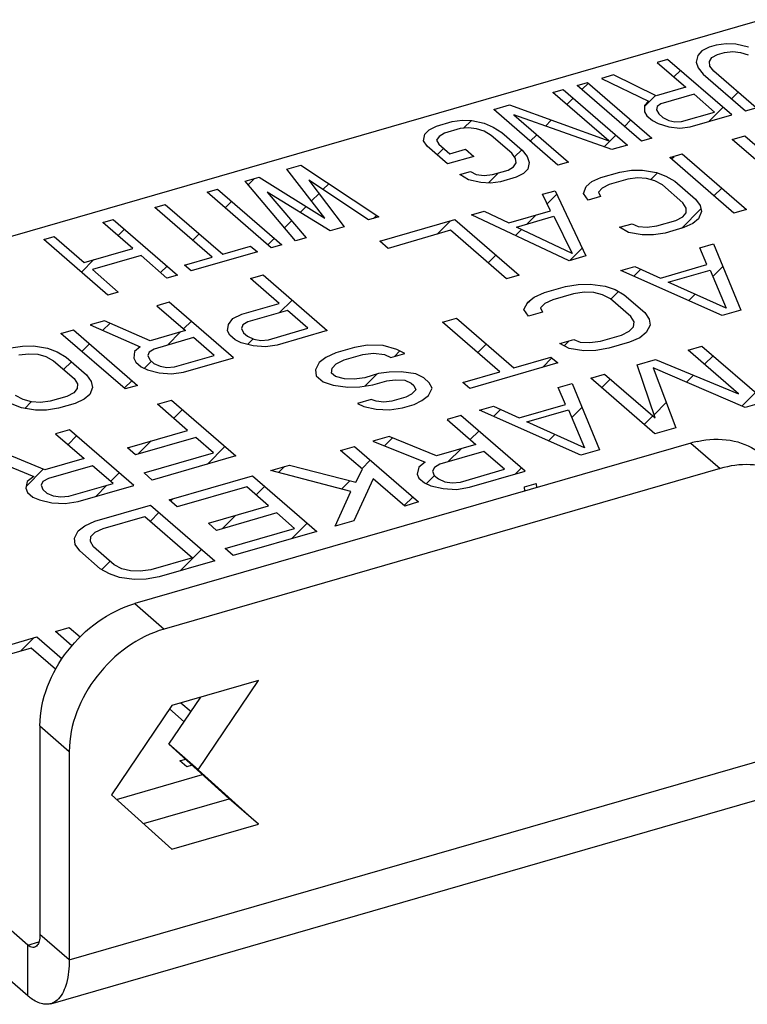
# Model space of a CAD drawing. Header units: millimetres. Extents: x 0 to 2754, y -804 to 1485.
# Tile 6 of 27: x 359 to 393, y 178 to 224. Entities that reach past the tile are written whole.
import ezdxf

# ---------------------------------------------------------------- set-up
doc = ezdxf.new("R2010")
doc.units = ezdxf.units.MM
doc.header["$LTSCALE"] = 115.5
doc.layers.get('0').update_dxf_attribs({"linetype": 'CONTINUOUS'})

msp = doc.modelspace()

# ---------------------------------------------------------------- linework, layer by layer
at = {"color": 7, "linetype": 'Continuous'}
for p, q in [((408.026, 227.705), (331.036, 205.48)), ((391.188, 222.193), (390.991, 221.989)), ((391.53, 222.366), (391.188, 222.193)), ((391.855, 222.46), (391.53, 222.366)), ((392.324, 222.522), (391.855, 222.46)), ((392.238, 222.128), (392.626, 222.166)), ((392.777, 222.505), (392.324, 222.522)), ((392.626, 222.166), (392.997, 222.126)), ((393.357, 222.377), (392.777, 222.505)), ((389.581, 221.803), (389.094, 221.663)), ((392.581, 219.205), (389.581, 221.803)), ((390.991, 221.989), (390.921, 221.674)), ((391.536, 221.704), (391.652, 221.885)), ((391.565, 221.492), (391.536, 221.704)), ((391.652, 221.885), (391.913, 222.034)), ((391.913, 222.034), (392.238, 222.128)), ((392.997, 222.126), (393.351, 222.007)), ((389.094, 221.663), (390.435, 220.502)), ((390.921, 221.674), (391.014, 221.406)), ((391.014, 221.406), (391.252, 221.106)), ((391.739, 221.247), (391.565, 221.492)), ((393.718, 219.533), (391.739, 221.247)), ((387.064, 221.077), (386.496, 220.913)), ((386.496, 220.913), (388.695, 219.852)), ((389.054, 220.103), (387.064, 221.077)), ((391.252, 221.106), (393.231, 219.393)), ((384.223, 220.257), (384.71, 220.397)), ((384.71, 220.397), (387.71, 217.799)), ((385.359, 220.585), (385.847, 220.725)), ((388.359, 217.987), (385.359, 220.585)), ((385.847, 220.725), (388.847, 218.127)), ((390.435, 220.502), (389.054, 220.103)), ((386.84, 217.99), (384.223, 220.257)), ((388.695, 219.852), (388.498, 219.648)), ((390.818, 220.17), (389.275, 219.725)), ((391.775, 219.341), (390.818, 220.17)), ((381.462, 219.46), (382.193, 219.671)), ((384.462, 216.862), (381.462, 219.46)), ((382.193, 219.671), (386.84, 217.99)), ((388.498, 219.648), (388.509, 219.357)), ((389.095, 219.599), (389.06, 219.442)), ((389.06, 219.442), (389.171, 219.253)), ((389.275, 219.725), (389.095, 219.599)), ((393.231, 219.393), (393.718, 219.533)), ((379.514, 218.897), (379.983, 218.959)), ((379.983, 218.959), (380.436, 218.942)), ((380.436, 218.942), (381.016, 218.815)), ((382.396, 219.213), (384.949, 217.002)), ((386.979, 217.588), (382.396, 219.213)), ((388.509, 219.357), (388.62, 219.167)), ((388.62, 219.167), (388.875, 218.946)), ((388.875, 218.946), (389.148, 218.804)), ((389.171, 219.253), (389.362, 219.087)), ((389.362, 219.087), (389.635, 218.944)), ((389.635, 218.944), (389.925, 218.881)), ((390.232, 218.896), (391.775, 219.341)), ((390.633, 218.643), (392.581, 219.205)), ((378.244, 218.309), (378.441, 218.514)), ((378.441, 218.514), (378.783, 218.686)), ((378.783, 218.686), (379.514, 218.897)), ((379.897, 218.565), (379.166, 218.355)), ((380.285, 218.604), (379.897, 218.565)), ((380.656, 218.564), (380.285, 218.604)), ((381.01, 218.445), (380.656, 218.564)), ((381.016, 218.815), (381.434, 218.641)), ((381.434, 218.641), (381.834, 218.388)), ((389.148, 218.804), (389.647, 218.653)), ((389.647, 218.653), (390.163, 218.581)), ((389.925, 218.881), (390.232, 218.896)), ((390.163, 218.581), (390.633, 218.643)), ((378.174, 217.995), (378.244, 218.309)), ((378.905, 218.205), (378.789, 218.025)), ((378.789, 218.025), (378.899, 217.835)), ((379.166, 218.355), (378.905, 218.205)), ((381.347, 218.247), (381.01, 218.445)), ((382.304, 217.418), (381.347, 218.247)), ((381.834, 218.388), (382.791, 217.559)), ((388.847, 218.127), (388.359, 217.987)), ((392.607, 218.058), (393.192, 218.227)), ((395.288, 215.736), (392.607, 218.058)), ((393.192, 218.227), (395.872, 215.905)), ((378.348, 217.75), (378.174, 217.995)), ((379.306, 216.921), (378.348, 217.75)), ((378.899, 217.835), (379.41, 217.393)), ((379.41, 217.393), (380.141, 217.604)), ((380.141, 217.604), (380.524, 217.272)), ((382.791, 217.559), (383.029, 217.259)), ((387.71, 217.799), (386.979, 217.588)), ((380.524, 217.272), (379.306, 216.921)), ((382.478, 217.173), (382.304, 217.418)), ((382.508, 216.961), (382.478, 217.173)), ((383.029, 217.259), (383.122, 216.991)), ((389.684, 217.214), (390.269, 217.383)), ((392.684, 214.616), (389.684, 217.214)), ((390.269, 217.383), (393.269, 214.785)), ((371.801, 216.671), (372.45, 216.858)), ((373.577, 214.382), (371.801, 216.671)), ((372.45, 216.858), (376.1, 214.447)), ((382.131, 216.631), (382.392, 216.78)), ((382.392, 216.78), (382.508, 216.961)), ((383.053, 216.676), (382.856, 216.472)), ((383.122, 216.991), (383.053, 216.676)), ((384.949, 217.002), (384.462, 216.862)), ((369.852, 216.108), (370.502, 216.296)), ((370.502, 216.296), (373.577, 214.382)), ((379.88, 216.423), (380.368, 216.564)), ((380.281, 216.17), (379.88, 216.423)), ((380.368, 216.564), (380.64, 216.422)), ((380.64, 216.422), (381.011, 216.381)), ((381.011, 216.381), (381.4, 216.42)), ((381.4, 216.42), (382.131, 216.631)), ((382.514, 216.299), (381.783, 216.088)), ((382.856, 216.472), (382.514, 216.299)), ((386.046, 216.09), (386.469, 216.286)), ((386.469, 216.286), (387.346, 216.539)), ((387.729, 216.208), (386.852, 215.954)), ((387.346, 216.539), (387.897, 216.625)), ((388.182, 216.265), (387.729, 216.208)), ((387.897, 216.625), (388.414, 216.627)), ((388.602, 216.239), (388.182, 216.265)), ((388.414, 216.627), (389.059, 216.518)), ((388.989, 216.129), (388.602, 216.239)), ((389.059, 216.518), (389.509, 216.353)), ((389.509, 216.353), (389.926, 216.105)), ((368.066, 215.592), (368.553, 215.733)), ((368.553, 215.733), (371.553, 213.135)), ((372.203, 213.322), (369.852, 216.108)), ((372.828, 216.156), (374.476, 213.979)), ((375.613, 214.307), (372.828, 216.156)), ((380.861, 216.043), (380.281, 216.17)), ((381.313, 216.026), (380.861, 216.043)), ((381.783, 216.088), (381.313, 216.026)), ((385.649, 215.534), (385.784, 215.867)), ((385.784, 215.867), (386.046, 216.09)), ((386.526, 215.787), (386.361, 215.592)), ((386.852, 215.954), (386.526, 215.787)), ((389.341, 215.936), (388.989, 216.129)), ((390.299, 215.107), (389.341, 215.936)), ((389.926, 216.105), (390.883, 215.276)), ((371.066, 212.994), (368.066, 215.592)), ((370.879, 215.594), (372.69, 213.463)), ((373.826, 213.791), (370.879, 215.594)), ((383.741, 215.499), (384.326, 215.667)), ((384.117, 214.723), (383.741, 215.499)), ((384.326, 215.667), (385.767, 212.619)), ((385.871, 215.229), (385.649, 215.534)), ((386.456, 215.398), (385.871, 215.229)), ((386.361, 215.592), (386.456, 215.398)), ((390.883, 215.276), (391.105, 214.971)), ((365.63, 214.889), (366.117, 215.03)), ((368.311, 212.568), (365.63, 214.889)), ((366.117, 215.03), (368.798, 212.708)), ((390.457, 214.858), (390.299, 215.107)), ((390.453, 214.636), (390.457, 214.858)), ((391.105, 214.971), (391.166, 214.694)), ((376.1, 214.447), (375.613, 214.307)), ((380.428, 214.542), (381.013, 214.711)), ((384.987, 212.394), (380.428, 214.542)), ((381.013, 214.711), (382.169, 214.16)), ((382.169, 214.16), (384.117, 214.723)), ((382.521, 213.967), (384.275, 214.474)), ((384.275, 214.474), (385.122, 212.728)), ((389.963, 214.273), (390.289, 214.441)), ((390.289, 214.441), (390.453, 214.636)), ((391.031, 214.36), (390.769, 214.137)), ((391.166, 214.694), (391.031, 214.36)), ((393.269, 214.785), (392.684, 214.616)), ((363.195, 214.186), (363.682, 214.327)), ((364.599, 212.97), (363.195, 214.186)), ((363.682, 214.327), (366.682, 211.729)), ((374.476, 213.979), (373.826, 213.791)), ((376.142, 213.305), (379.649, 214.317)), ((379.649, 214.317), (382.649, 211.719)), ((385.122, 212.728), (382.521, 213.967)), ((387.339, 213.958), (387.924, 214.126)), ((387.756, 213.709), (387.339, 213.958)), ((387.924, 214.126), (388.213, 213.989)), ((388.213, 213.989), (388.632, 213.963)), ((388.632, 213.963), (389.086, 214.02)), ((389.086, 214.02), (389.963, 214.273)), ((390.346, 213.941), (389.469, 213.688)), ((390.769, 214.137), (390.346, 213.941)), ((360.434, 213.389), (360.921, 213.53)), ((360.921, 213.53), (362.325, 212.314)), ((372.69, 213.463), (372.203, 213.322)), ((379.447, 213.817), (376.525, 212.973)), ((382.064, 211.551), (379.447, 213.817)), ((388.401, 213.601), (387.756, 213.709)), ((388.918, 213.603), (388.401, 213.601)), ((389.469, 213.688), (388.918, 213.603)), ((363.434, 210.791), (360.434, 213.389)), ((362.325, 212.314), (364.599, 212.97)), ((368.798, 212.708), (370.097, 213.083)), ((370.097, 213.083), (370.416, 212.807)), ((371.553, 213.135), (371.066, 212.994)), ((376.525, 212.973), (376.142, 213.305)), ((391.086, 213), (391.736, 213.188)), ((391.419, 212.212), (391.086, 213)), ((391.736, 213.188), (393.004, 210.09)), ((364.982, 212.638), (362.708, 211.982)), ((366.195, 211.588), (364.982, 212.638)), ((367.012, 212.193), (368.311, 212.568)), ((370.416, 212.807), (367.331, 211.916)), ((385.767, 212.619), (384.987, 212.394)), ((367.331, 211.916), (367.012, 212.193)), ((387.405, 211.938), (388.055, 212.125)), ((388.055, 212.125), (389.254, 211.587)), ((389.254, 211.587), (391.419, 212.212)), ((362.708, 211.982), (363.921, 210.932)), ((366.682, 211.729), (366.195, 211.588)), ((370.101, 211.561), (370.686, 211.73)), ((370.686, 211.73), (373.686, 209.132)), ((382.649, 211.719), (382.064, 211.551)), ((392.137, 209.84), (387.405, 211.938)), ((389.618, 211.397), (391.566, 211.959)), ((391.566, 211.959), (392.315, 210.186)), ((371.442, 210.4), (370.101, 211.561)), ((383.833, 210.906), (384.807, 211.188)), ((384.807, 211.188), (385.412, 211.289)), ((385.412, 211.289), (385.973, 211.303)), ((385.973, 211.303), (386.661, 211.207)), ((386.661, 211.207), (387.133, 211.048)), ((392.315, 210.186), (389.618, 211.397)), ((363.921, 210.932), (363.434, 210.791)), ((383.05, 210.459), (383.356, 210.695)), ((383.356, 210.695), (383.833, 210.906)), ((385.19, 210.856), (384.216, 210.575)), ((385.687, 210.926), (385.19, 210.856)), ((386.14, 210.909), (385.687, 210.926)), ((386.548, 210.806), (386.14, 210.909)), ((386.911, 210.616), (386.548, 210.806)), ((387.133, 211.048), (387.561, 210.803)), ((387.561, 210.803), (388.518, 209.974)), ((366.301, 210.464), (365.717, 210.296)), ((365.717, 210.296), (367.057, 209.135)), ((369.301, 207.866), (366.301, 210.464)), ((369.688, 209.894), (371.442, 210.4)), ((382.873, 210.113), (383.05, 210.459)), ((383.847, 210.394), (383.65, 210.19)), ((384.216, 210.575), (383.847, 210.394)), ((387.869, 209.787), (386.911, 210.616)), ((369.265, 209.698), (369.688, 209.894)), ((371.825, 210.069), (369.973, 209.534)), ((372.782, 209.239), (371.825, 210.069)), ((383.084, 209.806), (382.873, 210.113)), ((383.733, 209.993), (383.084, 209.806)), ((383.65, 210.19), (383.733, 209.993)), ((388.016, 209.534), (387.869, 209.787)), ((388.518, 209.974), (388.729, 209.666)), ((393.004, 210.09), (392.137, 209.84)), ((363.281, 209.592), (362.599, 209.396)), ((362.599, 209.396), (364.944, 208.377)), ((365.401, 208.657), (363.281, 209.592)), ((369.029, 209.114), (369.066, 209.42)), ((369.066, 209.42), (369.265, 209.698)), ((369.745, 209.395), (369.678, 209.228)), ((369.973, 209.534), (369.745, 209.395)), ((379.07, 209.531), (379.719, 209.719)), ((381.751, 207.21), (379.07, 209.531)), ((379.719, 209.719), (382.4, 207.397)), ((387.794, 209.102), (387.991, 209.306)), ((387.991, 209.306), (388.016, 209.534)), ((388.768, 209.383), (388.59, 209.037)), ((388.729, 209.666), (388.768, 209.383)), ((361.235, 209.002), (361.82, 209.171)), ((364.235, 206.404), (361.235, 209.002)), ((361.82, 209.171), (364.82, 206.572)), ((367.057, 209.135), (365.401, 208.657)), ((369.123, 208.92), (369.029, 209.114)), ((369.379, 208.699), (369.123, 208.92)), ((369.678, 209.228), (369.772, 209.034)), ((369.772, 209.034), (369.963, 208.868)), ((369.963, 208.868), (370.252, 208.73)), ((370.931, 208.705), (372.782, 209.239)), ((373.686, 209.132), (371.347, 208.457)), ((386.45, 208.64), (387.424, 208.921)), ((387.424, 208.921), (387.794, 209.102)), ((388.59, 209.037), (388.285, 208.801)), ((358.897, 208.327), (359.448, 208.412)), ((359.448, 208.412), (359.965, 208.414)), ((359.965, 208.414), (360.61, 208.305)), ((364.944, 208.377), (364.682, 208.154)), ((367.44, 208.803), (365.589, 208.269)), ((368.398, 207.974), (367.44, 208.803)), ((369.668, 208.562), (369.379, 208.699)), ((370.215, 208.425), (369.668, 208.562)), ((370.796, 208.371), (370.215, 208.425)), ((370.252, 208.73), (370.575, 208.676)), ((370.575, 208.676), (370.931, 208.705)), ((371.347, 208.457), (370.796, 208.371)), ((375.561, 208.445), (374.956, 208.344)), ((376.294, 208.435), (375.561, 208.445)), ((376.938, 208.253), (376.294, 208.435)), ((384.552, 208.534), (385.201, 208.722)), ((384.979, 208.289), (384.552, 208.534)), ((385.201, 208.722), (385.501, 208.587)), ((385.501, 208.587), (385.953, 208.57)), ((385.953, 208.57), (386.45, 208.64)), ((387.807, 208.59), (386.833, 208.308)), ((388.285, 208.801), (387.807, 208.59)), ((390.539, 208.224), (391.189, 208.411)), ((391.189, 208.411), (394.189, 205.813)), ((359.28, 207.995), (359.733, 208.052)), ((359.733, 208.052), (360.153, 208.026)), ((360.153, 208.026), (360.54, 207.917)), ((360.54, 207.917), (360.892, 207.724)), ((360.61, 208.305), (361.06, 208.141)), ((361.06, 208.141), (361.477, 207.892)), ((361.477, 207.892), (362.434, 207.063)), ((364.682, 208.154), (364.645, 207.849)), ((365.361, 208.129), (365.294, 207.962)), ((365.294, 207.962), (365.388, 207.768)), ((365.589, 208.269), (365.361, 208.129)), ((366.547, 207.439), (368.398, 207.974)), ((374.09, 208.094), (373.613, 207.882)), ((374.956, 208.344), (374.09, 208.094)), ((374.473, 207.762), (375.339, 208.012)), ((375.339, 208.012), (375.836, 208.082)), ((375.836, 208.082), (376.352, 208.01)), ((376.352, 208.01), (376.652, 207.875)), ((376.652, 207.875), (377.302, 208.063)), ((377.302, 208.063), (376.938, 208.253)), ((382.4, 207.397), (384.132, 207.897)), ((384.132, 207.897), (384.452, 207.621)), ((385.667, 208.193), (384.979, 208.289)), ((386.228, 208.207), (385.667, 208.193)), ((386.833, 208.308), (386.228, 208.207)), ((392.901, 206.178), (390.539, 208.224)), ((360.892, 207.724), (361.85, 206.894)), ((364.645, 207.849), (364.739, 207.655)), ((364.739, 207.655), (364.994, 207.434)), ((364.994, 207.434), (365.283, 207.296)), ((365.388, 207.768), (365.579, 207.602)), ((365.579, 207.602), (365.868, 207.465)), ((365.868, 207.465), (366.19, 207.41)), ((366.19, 207.41), (366.547, 207.439)), ((366.963, 207.191), (369.301, 207.866)), ((373.308, 207.647), (373.13, 207.301)), ((373.613, 207.882), (373.308, 207.647)), ((373.907, 207.378), (374.104, 207.582)), ((374.104, 207.582), (374.473, 207.762)), ((384.452, 207.621), (380.338, 206.433)), ((388.158, 207.536), (389.024, 207.786)), ((389.004, 205.053), (388.158, 207.536)), ((389.024, 207.786), (392.901, 206.178)), ((362.434, 207.063), (362.656, 206.759)), ((365.283, 207.296), (365.831, 207.159)), ((365.831, 207.159), (366.412, 207.106)), ((366.412, 207.106), (366.963, 207.191)), ((373.13, 207.301), (373.169, 207.017)), ((373.169, 207.017), (373.488, 206.741)), ((373.882, 207.149), (373.907, 207.378)), ((374.073, 206.984), (373.882, 207.149)), ((374.481, 206.88), (374.073, 206.984)), ((376.08, 207.121), (375.431, 206.933)), ((376.577, 207.19), (376.08, 207.121)), ((377.138, 207.205), (376.577, 207.19)), ((377.826, 207.109), (377.138, 207.205)), ((378.19, 206.919), (377.826, 207.109)), ((380.019, 206.71), (381.751, 207.21)), ((385.993, 206.911), (386.642, 207.099)), ((386.642, 207.099), (389.004, 205.053)), ((388.91, 207.385), (389.967, 204.594)), ((393.215, 205.532), (388.91, 207.385)), ((361.85, 206.894), (362.008, 206.645)), ((362.008, 206.645), (362.004, 206.423)), ((362.656, 206.759), (362.717, 206.481)), ((364.82, 206.572), (364.235, 206.404)), ((373.488, 206.741), (373.96, 206.582)), ((373.96, 206.582), (374.648, 206.486)), ((374.934, 206.863), (374.481, 206.88)), ((375.431, 206.933), (374.934, 206.863)), ((375.209, 206.5), (375.814, 206.601)), ((375.814, 206.601), (376.463, 206.789)), ((376.463, 206.789), (376.852, 206.827)), ((376.852, 206.827), (377.304, 206.811)), ((377.304, 206.811), (377.604, 206.676)), ((377.604, 206.676), (377.732, 206.565)), ((377.732, 206.565), (377.815, 206.368)), ((378.445, 206.698), (378.19, 206.919)), ((378.592, 206.445), (378.445, 206.698)), ((380.338, 206.433), (380.019, 206.71)), ((384.477, 206.474), (385.127, 206.661)), ((385.127, 206.661), (386.395, 203.563)), ((388.993, 204.313), (385.993, 206.911)), ((359.475, 205.914), (359.122, 206.107)), ((361.514, 206.06), (360.735, 205.835)), ((361.84, 206.228), (361.514, 206.06)), ((362.004, 206.423), (361.84, 206.228)), ((362.582, 206.148), (362.32, 205.925)), ((362.717, 206.481), (362.582, 206.148)), ((374.648, 206.486), (375.209, 206.5)), ((377.618, 206.164), (377.357, 206.015)), ((377.815, 206.368), (377.618, 206.164)), ((378.109, 205.864), (378.414, 206.099)), ((378.414, 206.099), (378.592, 206.445)), ((384.81, 205.685), (384.477, 206.474)), ((359.404, 205.525), (358.954, 205.69)), ((359.861, 205.804), (359.475, 205.914)), ((360.281, 205.778), (359.861, 205.804)), ((360.735, 205.835), (360.281, 205.778)), ((361.897, 205.729), (361.118, 205.504)), ((362.32, 205.925), (361.897, 205.729)), ((365.755, 205.688), (366.404, 205.875)), ((367.159, 204.472), (365.755, 205.688)), ((366.404, 205.875), (369.404, 203.277)), ((375.739, 205.916), (375.089, 205.729)), ((375.089, 205.729), (375.389, 205.594)), ((375.389, 205.594), (375.969, 205.467)), ((375.975, 205.837), (375.739, 205.916)), ((376.319, 205.789), (375.975, 205.837)), ((376.707, 205.828), (376.319, 205.789)), ((377.357, 206.015), (376.707, 205.828)), ((377.199, 205.527), (377.74, 205.683)), ((377.74, 205.683), (378.109, 205.864)), ((380.797, 205.411), (381.446, 205.599)), ((381.446, 205.599), (382.645, 205.06)), ((382.645, 205.06), (384.81, 205.685)), ((394.189, 205.813), (393.215, 205.532)), ((360.049, 205.416), (359.404, 205.525)), ((360.567, 205.418), (360.049, 205.416)), ((361.118, 205.504), (360.567, 205.418)), ((375.969, 205.467), (376.593, 205.426)), ((376.593, 205.426), (377.199, 205.527)), ((379.931, 205.161), (379.281, 204.974)), ((382.931, 202.563), (379.931, 205.161)), ((385.529, 203.313), (380.797, 205.411)), ((383.009, 204.87), (384.957, 205.433)), ((384.957, 205.433), (385.706, 203.659)), ((379.281, 204.974), (380.622, 203.813)), ((385.706, 203.659), (383.009, 204.87)), ((361.641, 204.5), (360.992, 204.313)), ((360.992, 204.313), (362.332, 203.152)), ((364.641, 201.902), (361.641, 204.5)), ((364.344, 203.659), (367.159, 204.472)), ((389.967, 204.594), (388.993, 204.313)), ((367.542, 204.14), (364.727, 203.327)), ((368.372, 203.421), (367.542, 204.14)), ((376.575, 204.192), (375.817, 203.974)), ((375.817, 203.974), (378.259, 202.983)), ((378.781, 203.281), (376.575, 204.192)), ((380.622, 203.813), (378.781, 203.281)), ((357.528, 203.313), (359.97, 202.323)), ((360.492, 202.621), (358.285, 203.531)), ((364.727, 203.327), (364.344, 203.659)), ((365.124, 202.484), (368.372, 203.421)), ((374.301, 203.536), (374.951, 203.724)), ((375.323, 202.652), (374.301, 203.536)), ((374.951, 203.724), (377.951, 201.126)), ((381.004, 203.481), (378.948, 202.887)), ((381.962, 202.652), (381.004, 203.481)), ((386.395, 203.563), (385.529, 203.313)), ((362.332, 203.152), (360.492, 202.621)), ((369.404, 203.277), (365.507, 202.152)), ((371.054, 202.599), (371.92, 202.849)), ((371.92, 202.849), (375.012, 202.046)), ((378.259, 202.983), (377.954, 202.748)), ((378.948, 202.887), (378.687, 202.738)), ((362.715, 202.82), (360.658, 202.226)), ((363.673, 201.991), (362.715, 202.82)), ((365.507, 202.152), (365.124, 202.484)), ((374.79, 201.613), (371.054, 202.599)), ((375.012, 202.046), (375.323, 202.652)), ((377.954, 202.748), (377.885, 202.433)), ((377.885, 202.433), (377.968, 202.236)), ((378.687, 202.738), (378.598, 202.565)), ((378.598, 202.565), (378.681, 202.368)), ((379.905, 202.058), (381.962, 202.652)), ((380.333, 201.813), (382.931, 202.563)), ((359.665, 202.087), (359.595, 201.772)), ((359.97, 202.323), (359.665, 202.087)), ((360.397, 202.077), (360.308, 201.904)), ((360.658, 202.226), (360.397, 202.077)), ((361.616, 201.397), (363.673, 201.991)), ((366.291, 201.224), (370.188, 202.349)), ((370.188, 202.349), (373.188, 199.751)), ((375.833, 202.209), (374.92, 200.251)), ((377.301, 200.938), (375.833, 202.209)), ((377.968, 202.236), (378.223, 202.015)), ((378.223, 202.015), (378.523, 201.88)), ((378.681, 202.368), (378.873, 202.202)), ((378.873, 202.202), (379.172, 202.068)), ((379.172, 202.068), (379.517, 202.02)), ((379.517, 202.02), (379.905, 202.058)), ((382.898, 201.841), (383.439, 201.997)), ((383.439, 201.997), (383.453, 201.793)), ((359.595, 201.772), (359.678, 201.575)), ((359.678, 201.575), (359.934, 201.354)), ((360.308, 201.904), (360.392, 201.707)), ((360.392, 201.707), (360.583, 201.541)), ((360.583, 201.541), (360.883, 201.407)), ((362.043, 201.152), (364.641, 201.902)), ((369.921, 201.829), (366.674, 200.892)), ((370.943, 200.945), (369.921, 201.829)), ((374.054, 200.001), (374.79, 201.613)), ((378.523, 201.88), (379.103, 201.753)), ((379.103, 201.753), (379.727, 201.712)), ((379.727, 201.712), (380.333, 201.813)), ((382.912, 201.637), (382.898, 201.841)), ((359.934, 201.354), (360.233, 201.219)), ((360.233, 201.219), (360.814, 201.092)), ((360.814, 201.092), (361.438, 201.051)), ((360.883, 201.407), (361.227, 201.359)), ((361.227, 201.359), (361.616, 201.397)), ((361.438, 201.051), (362.043, 201.152)), ((366.674, 200.892), (366.291, 201.224)), ((377.951, 201.126), (377.301, 200.938)), ((362.827, 200.224), (365.425, 200.974)), ((365.425, 200.974), (368.425, 198.376)), ((368.128, 200.132), (370.943, 200.945)), ((371.326, 200.613), (368.511, 199.801)), ((372.155, 199.895), (371.326, 200.613)), ((362.349, 200.012), (362.827, 200.224)), ((363.21, 199.892), (365.158, 200.454)), ((365.158, 200.454), (367.392, 198.52)), ((368.511, 199.801), (368.128, 200.132)), ((374.92, 200.251), (374.054, 200.001)), ((361.866, 199.43), (362.044, 199.776)), ((362.044, 199.776), (362.349, 200.012)), ((362.643, 199.507), (362.84, 199.712)), ((362.84, 199.712), (363.21, 199.892)), ((368.908, 198.957), (372.155, 199.895)), ((373.188, 199.751), (369.291, 198.626)), ((361.905, 199.147), (361.866, 199.43)), ((362.618, 199.279), (362.643, 199.507)), ((362.765, 199.027), (362.618, 199.279)), ((362.116, 198.839), (361.905, 199.147)), ((363.073, 198.01), (362.116, 198.839)), ((363.723, 198.197), (362.765, 199.027)), ((369.291, 198.626), (368.908, 198.957)), ((367.392, 198.52), (365.444, 197.957)), ((368.425, 198.376), (365.827, 197.626)), ((363.501, 197.765), (363.073, 198.01)), ((364.086, 198.008), (363.723, 198.197)), ((364.494, 197.904), (364.086, 198.008)), ((364.947, 197.887), (364.494, 197.904)), ((365.444, 197.957), (364.947, 197.887)), ((363.973, 197.606), (363.501, 197.765)), ((364.661, 197.51), (363.973, 197.606)), ((365.222, 197.525), (364.661, 197.51)), ((365.827, 197.626), (365.222, 197.525)), ((360.981, 195.072), (361.63, 195.259)), ((361.748, 194.408), (360.981, 195.072)), ((361.63, 195.259), (362.134, 194.824)), ((356.218, 193.697), (360.115, 194.822)), ((360.115, 194.822), (361.291, 193.804)), ((359.848, 194.303), (356.601, 193.365)), ((360.99, 193.314), (359.848, 194.303)), ((367, 190.86), (366.308, 191.459)), ((366.844, 191.744), (367.319, 191.333)), ((366.796, 189.036), (367.056, 189.111)), ((367.115, 188.76), (366.796, 189.036)), ((367.365, 188.832), (367.115, 188.76)), ((363.834, 187.235), (367.85, 188.395))]:
    msp.add_line(p, q, dxfattribs=at)
at = {"color": 2, "linetype": 'Continuous'}
for p, q in [((389.881, 220.981), (390.182, 221.283)), ((385.58, 220.393), (385.882, 220.695)), ((384.877, 219.69), (385.178, 219.991)), ((388.5, 219.6), (389.02, 220.12)), ((392.574, 219.962), (392.875, 220.263)), ((391.507, 218.895), (392.172, 219.56)), ((380.056, 218.581), (380.418, 218.943)), ((383.876, 218.689), (384.15, 218.963)), ((387.57, 218.67), (387.871, 218.972)), ((383.169, 217.982), (383.47, 218.283)), ((386.616, 217.717), (387.168, 218.268)), ((378.818, 217.343), (379.12, 217.645)), ((382.429, 217.242), (382.767, 217.58)), ((389.76, 217.148), (389.884, 217.272)), ((369.992, 215.942), (370.283, 216.232)), ((381.217, 216.03), (381.691, 216.504)), ((388.796, 216.184), (389.111, 216.499)), ((373.483, 215.721), (373.757, 215.995)), ((391.75, 215.425), (392.111, 215.787)), ((372.951, 215.188), (373.298, 215.535)), ((383.956, 215.056), (384.403, 215.504)), ((368.911, 214.861), (369.212, 215.162)), ((372.416, 214.654), (372.694, 214.932)), ((390.233, 213.909), (391.139, 214.815)), ((375.85, 214.376), (375.993, 214.518)), ((383.007, 214.108), (383.421, 214.522)), ((371.691, 213.929), (372.017, 214.255)), ((378.824, 213.637), (379.446, 214.259)), ((363.907, 213.569), (364.209, 213.871)), ((367.404, 213.353), (367.705, 213.655)), ((370.9, 213.138), (371.202, 213.439)), ((382.477, 213.577), (382.755, 213.856)), ((385.014, 212.402), (385.595, 212.983)), ((381.199, 212.3), (381.561, 212.662)), ((362.199, 211.861), (362.784, 212.446)), ((365.897, 211.846), (366.198, 212.148)), ((391.694, 211.657), (392.168, 212.131)), ((387.999, 211.675), (388.327, 212.003)), ((386.927, 210.602), (387.285, 210.961)), ((390.571, 210.534), (390.871, 210.834)), ((371.43, 209.955), (372.036, 210.561)), ((383.028, 210.416), (383.142, 210.53)), ((363.189, 209.139), (363.532, 209.482)), ((366.972, 209.209), (367.333, 209.571)), ((366.211, 208.448), (366.832, 209.07)), ((362.209, 208.159), (362.571, 208.52)), ((369.963, 208.488), (370.22, 208.745)), ((380.717, 208.105), (381.119, 208.507)), ((384.747, 208.422), (384.983, 208.659)), ((376.825, 207.925), (377.079, 208.179)), ((391.307, 207.559), (391.709, 207.96)), ((361.365, 207.315), (361.727, 207.676)), ((365.131, 207.369), (365.464, 207.702)), ((383.739, 207.415), (384.18, 207.856)), ((375.438, 206.539), (375.996, 207.096)), ((390.464, 206.716), (390.799, 207.05)), ((364.198, 206.436), (364.56, 206.797)), ((386.504, 206.468), (386.906, 206.87)), ((393.06, 205.599), (393.699, 206.238)), ((359.551, 205.5), (359.856, 205.806)), ((388.953, 205.204), (389.521, 205.772)), ((366.509, 205.034), (366.911, 205.436)), ((381.447, 205.123), (381.775, 205.451)), ((385.109, 205.073), (385.583, 205.546)), ((388.494, 204.745), (388.896, 205.147)), ((380.362, 204.038), (380.764, 204.44)), ((384.019, 203.982), (384.319, 204.282)), ((361.572, 203.81), (361.974, 204.212)), ((364.833, 203.358), (365.454, 203.979)), ((376.364, 203.752), (376.737, 204.125)), ((368.083, 202.896), (368.901, 203.713)), ((379.319, 202.994), (379.94, 203.616)), ((375.291, 202.679), (375.693, 203.081)), ((359.612, 201.85), (360.415, 202.652)), ((363.562, 202.087), (363.964, 202.489)), ((371.405, 202.506), (371.678, 202.779)), ((382.465, 202.429), (382.753, 202.717)), ((374.343, 201.731), (374.731, 202.119)), ((378.303, 201.979), (378.687, 202.363)), ((362.864, 201.389), (363.382, 201.907)), ((370.354, 201.455), (370.756, 201.857)), ((366.355, 201.168), (366.46, 201.272)), ((377.28, 200.956), (377.682, 201.358)), ((365.417, 200.23), (365.819, 200.632)), ((368.777, 199.878), (369.399, 200.499)), ((372.027, 199.415), (372.745, 200.134)), ((366.808, 197.909), (367.809, 198.909)), ((363.152, 197.965), (363.542, 198.354)), ((359.345, 194.157), (359.966, 194.779))]:
    msp.add_line(p, q, dxfattribs=at)
at = {"color": 6, "linetype": 'Continuous'}
for p, q in [((390.672, 203.877), (364.691, 196.377)), ((392.042, 202.69), (366.061, 195.19)), ((370.477, 192.793), (366.418, 191.622)), ((367.657, 188.619), (370.477, 192.793)), ((366.287, 189.806), (367.78, 192.015)), ((366.418, 191.622), (363.599, 187.447)), ((360.257, 190.663), (360.257, 180.92)), ((367.657, 188.619), (366.287, 189.806)), ((369.107, 187.259), (366.287, 189.806)), ((361.627, 189.476), (361.627, 179.734)), ((370.477, 186.073), (367.657, 188.619)), ((360.765, 177.691), (395.614, 187.751)), ((363.599, 187.447), (366.418, 184.901)), ((365.091, 186.1), (369.107, 187.259)), ((370.477, 186.073), (369.107, 187.259)), ((366.418, 184.901), (370.477, 186.073)), ((359.692, 180.431), (356.742, 182.985)), ((359.692, 178.058), (356.742, 180.614))]:
    msp.add_line(p, q, dxfattribs=at)
at = {"color": 9, "linetype": 'Continuous'}
for p, q in [((390.672, 203.877), (392.042, 202.69)), ((364.691, 196.377), (366.061, 195.19)), ((360.257, 190.663), (361.627, 189.476)), ((361.627, 179.734), (396.476, 189.794)), ((361.627, 179.734), (360.257, 180.92)), ((359.692, 180.431), (360.212, 180.581)), ((359.692, 178.058), (359.692, 180.431))]:
    msp.add_line(p, q, dxfattribs=at)
at = {"color": 6, "linetype": 'Continuous'}
for centre, radius, start, end in [((392.02, 199.211), 4.857, 102.261, 106.1188), ((360.563, 178.391), 0.728, 286.0958, 291.4261), ((360.427, 178.585), 0.967, 310.9474, 316.3479)]:
    msp.add_arc(centre, radius, start, end, dxfattribs=at)
for points, knots in [([(390.989, 203.957), (391.486, 204.065), (392.484, 204.121), (393.428, 203.753), (393.807, 203.483)], [0, 0, 0, 0, 0.522382, 1, 1, 1, 1]), ([(394.691, 202.576), (394.301, 202.755), (393.398, 202.951), (392.492, 202.82), (392.042, 202.69)], [0, 0, 0, 0, 0.477779, 1, 1, 1, 1]), ([(360.257, 190.663), (360.257, 191.91), (361.289, 194.428), (363.464, 196.023), (364.691, 196.377)], [0, 0, 0, 0, 0.494087, 1, 1, 1, 1]), ([(366.061, 195.19), (364.834, 194.836), (362.659, 193.242), (361.627, 190.724), (361.627, 189.476)], [0, 0, 0, 0, 0.505913, 1, 1, 1, 1]), ([(360.257, 180.92), (360.257, 180.885), (360.253, 180.758), (360.233, 180.63), (360.201, 180.544)], [0, 0, 0, 0, 0.279264, 1, 1, 1, 1]), ([(360.005, 180.324), (359.982, 180.317), (359.867, 180.305), (359.759, 180.372), (359.692, 180.431)], [0, 0, 0, 0, 0.213821, 1, 1, 1, 1]), ([(360.201, 180.544), (360.191, 180.516), (360.152, 180.425), (360.073, 180.343), (360.005, 180.324)], [0, 0, 0, 0, 0.298114, 1, 1, 1, 1]), ([(361.627, 179.734), (361.627, 179.366), (361.574, 178.729), (361.313, 178.113), (361.126, 177.917)], [0, 0, 0, 0, 0.575415, 1, 1, 1, 1]), ([(360.57, 177.662), (360.513, 177.661), (360.25, 177.686), (360.009, 177.816), (359.844, 177.936)], [0, 0, 0, 0, 0.22154, 1, 1, 1, 1])]:
    msp.add_open_spline(points, degree=3, knots=knots, dxfattribs=at)
for points in [[(359.844, 177.936), (359.792, 177.975), (359.741, 178.015), (359.692, 178.058)], [(360.765, 177.691), (360.702, 177.673), (360.636, 177.663), (360.57, 177.662)], [(361.06, 177.854), (360.992, 177.795), (360.913, 177.746), (360.829, 177.713)]]:
    msp.add_open_spline(points, degree=3, dxfattribs=at)

doc.saveas('drawing.dxf')
